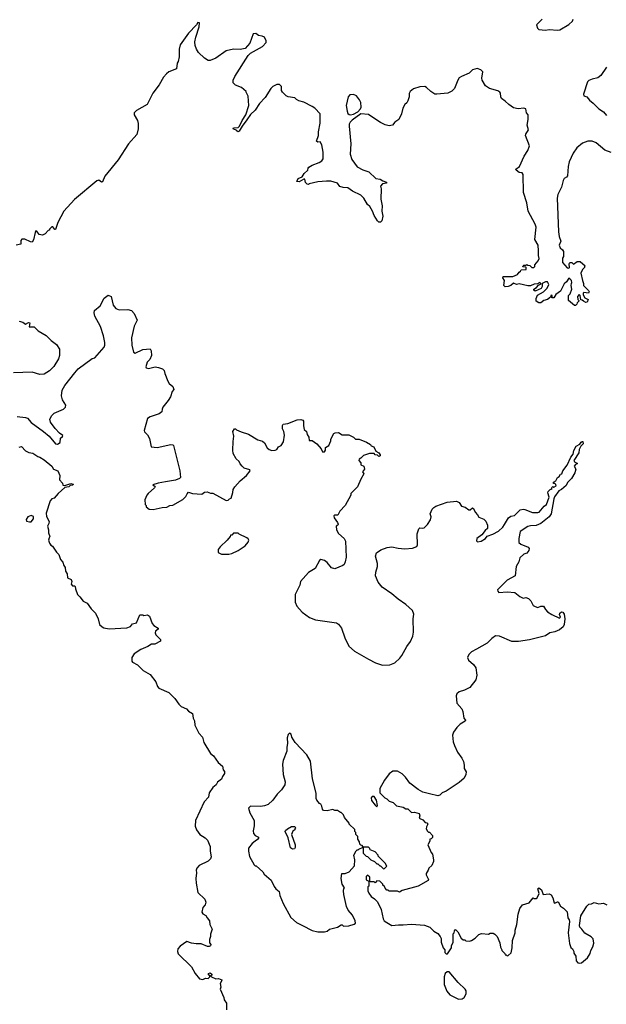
# Model space of a CAD drawing. Extents: x 2029662 to 2246637, y 225654 to 401419.
# Tile 53 of 256: x 2109211 to 2115474, y 276062 to 286570. Entities that reach past the tile are written whole.
import ezdxf

# ---------------------------------------------------------------- set-up
doc = ezdxf.new("R2010")
doc.units = 0

msp = doc.modelspace()

# ---------------------------------------------------------------- linework, layer by layer
at = {"layer": '0CON20XD'}
for points in [[(2115077, 285053), (2115066, 285005), (2115060, 284905), (2115049, 284891), (2115024, 284876), (2115013, 284855), (2114996, 284784), (2114957, 284705), (2114949, 284665), (2114964, 284305), (2114971, 284255), (2114989, 284205), (2114970, 284165), (2114980, 284135), (2115007, 284115), (2115017, 284095), (2115016, 284044), (2115008, 284025), (2115008, 283978), (2115055, 283921), (2115075, 283917), (2115083, 283925), (2115078, 283965), (2115085, 283980), (2115105, 283980), (2115125, 283960), (2115165, 283988), (2115195, 283990), (2115250, 283945), (2115240, 283935), (2115240, 283925), (2115220, 283905), (2115203, 283865), (2115219, 283785), (2115232, 283755), (2115232, 283735), (2115285, 283680), (2115290, 283665), (2115285, 283650), (2115235, 283660), (2115228, 283652), (2115228, 283635), (2115245, 283600), (2115280, 283585), (2115270, 283555), (2115255, 283552), (2115230, 283565), (2115218, 283578), (2115202, 283582), (2115197, 283627), (2115183, 283637), (2115168, 283615), (2115170, 283585), (2115180, 283575), (2115180, 283565), (2115163, 283547), (2115160, 283535), (2115145, 283520), (2115135, 283520), (2115072, 283575), (2115070, 283625), (2115090, 283645), (2115106, 283694), (2115098, 283735), (2115102, 283755), (2115107, 283765), (2115102, 283785), (2115086, 283806), (2115075, 283810), (2115048, 283772), (2115025, 283752), (2114987, 283673), (2114934, 283636), (2114915, 283603), (2114895, 283600), (2114890, 283605), (2114898, 283612), (2114897, 283627), (2114885, 283630), (2114880, 283610), (2114846, 283584), (2114806, 283574), (2114775, 283548), (2114755, 283548), (2114726, 283566), (2114724, 283596), (2114740, 283630), (2114805, 283667), (2114844, 283706), (2114860, 283745), (2114845, 283772), (2114825, 283773), (2114790, 283755), (2114789, 283721), (2114779, 283701), (2114715, 283672), (2114702, 283682), (2114700, 283695), (2114729, 283711), (2114752, 283738), (2114778, 283752), (2114766, 283766), (2114745, 283750), (2114705, 283748), (2114665, 283730), (2114635, 283730), (2114545, 283750), (2114514, 283744), (2114485, 283758), (2114455, 283733), (2114425, 283723), (2114395, 283720), (2114380, 283735), (2114388, 283788), (2114370, 283815), (2114372, 283828), (2114475, 283830), (2114525, 283850), (2114544, 283876), (2114560, 283885), (2114565, 283900), (2114618, 283905), (2114620, 283925), (2114615, 283930), (2114582, 283932), (2114588, 283942), (2114595, 283950), (2114615, 283950), (2114625, 283958), (2114635, 283950), (2114658, 283948), (2114680, 283925), (2114700, 283925), (2114712, 283935), (2114710, 283955), (2114748, 283995), (2114757, 284023), (2114750, 284055), (2114752, 284105), (2114746, 284165), (2114711, 284225), (2114724, 284355), (2114715, 284388), (2114639, 284525), (2114627, 284615), (2114590, 284725), (2114587, 284917), (2114577, 284937), (2114545, 284940), (2114512, 284965), (2114510, 284975), (2114546, 285004), (2114599, 285115), (2114636, 285175), (2114656, 285225), (2114613, 285335), (2114615, 285350), (2114642, 285395), (2114629, 285445), (2114640, 285505), (2114639, 285555), (2114623, 285575), (2114615, 285618), (2114593, 285627), (2114535, 285620), (2114485, 285628), (2114434, 285664), (2114395, 285702), (2114355, 285728), (2114347, 285745), (2114346, 285785), (2114337, 285797), (2114315, 285810), (2114226, 285836), (2114184, 285865), (2114148, 285925), (2114145, 285945), (2114156, 286015), (2114136, 286036), (2114095, 286049), (2114044, 286036), (2114011, 285999), (2113928, 285965), (2113905, 285950), (2113889, 285925), (2113855, 285837), (2113824, 285806), (2113784, 285786), (2113665, 285774), (2113645, 285777), (2113602, 285802), (2113555, 285848), (2113536, 285856), (2113485, 285853), (2113415, 285832), (2113382, 285805), (2113368, 285782), (2113368, 285745), (2113357, 285703), (2113346, 285684), (2113322, 285665), (2113302, 285625), (2113288, 285565), (2113258, 285505), (2113215, 285478), (2113190, 285445), (2113155, 285438), (2113115, 285448), (2113062, 285472), (2113012, 285505), (2112935, 285557), (2112855, 285567), (2112761, 285499), (2112740, 285475), (2112729, 285455), (2112728, 285435), (2112748, 285245), (2112741, 285135), (2112757, 285077), (2112815, 285000), (2112875, 284967), (2112938, 284945), (2113015, 284877), (2113059, 284869), (2113089, 284849), (2113128, 284835), (2113128, 284825), (2113085, 284818), (2113062, 284795), (2113072, 284765), (2113067, 284655), (2113080, 284585), (2113078, 284525), (2113087, 284475), (2113077, 284423), (2113065, 284410), (2113045, 284410), (2113030, 284425), (2112995, 284480), (2112977, 284527), (2112948, 284575), (2112925, 284598), (2112887, 284665), (2112855, 284698), (2112765, 284741), (2112715, 284774), (2112665, 284779), (2112630, 284790), (2112605, 284826), (2112535, 284846), (2112488, 284848), (2112395, 284839), (2112303, 284817), (2112295, 284810), (2112280, 284815), (2112263, 284833), (2112257, 284867), (2112245, 284867), (2112195, 284839), (2112170, 284845), (2112185, 284874), (2112226, 284894), (2112250, 284930), (2112288, 284965), (2112290, 284985), (2112300, 284995), (2112335, 285017), (2112407, 285045), (2112436, 285065), (2112450, 285085), (2112451, 285155), (2112436, 285236), (2112418, 285265), (2112394, 285264), (2112382, 285275), (2112400, 285335), (2112400, 285375), (2112419, 285465), (2112419, 285565), (2112362, 285625), (2112335, 285643), (2112245, 285690), (2112190, 285705), (2112167, 285717), (2112150, 285735), (2112077, 285747), (2112055, 285758), (2112018, 285795), (2112008, 285815), (2112007, 285857), (2111985, 285880), (2111955, 285878), (2111915, 285858), (2111894, 285836), (2111831, 285739), (2111772, 285675), (2111726, 285604), (2111675, 285557), (2111635, 285503), (2111586, 285434), (2111555, 285379), (2111542, 285372), (2111528, 285388), (2111491, 285405), (2111495, 285415), (2111545, 285421), (2111558, 285432), (2111585, 285493), (2111626, 285555), (2111659, 285655), (2111652, 285755), (2111630, 285795), (2111630, 285805), (2111580, 285845), (2111515, 285870), (2111490, 285895), (2111492, 285925), (2111507, 285965), (2111651, 286189), (2111675, 286212), (2111802, 286285), (2111842, 286325), (2111843, 286345), (2111825, 286382), (2111800, 286395), (2111760, 286400), (2111732, 286422), (2111705, 286420), (2111670, 286320), (2111619, 286261), (2111565, 286251), (2111495, 286254), (2111415, 286236), (2111305, 286159), (2111245, 286134), (2111225, 286136), (2111185, 286161), (2111120, 286220), (2111098, 286255), (2111084, 286295), (2111082, 286335), (2111092, 286385), (2111128, 286495), (2111130, 286535), (2111115, 286540), (2111100, 286515), (2111014, 286426), (2110925, 286302), (2110914, 286254), (2110914, 286175), (2110904, 286125), (2110894, 286105), (2110886, 286045), (2110805, 286013), (2110777, 285993), (2110747, 285955), (2110701, 285875), (2110634, 285785), (2110572, 285665), (2110458, 285602), (2110432, 285575), (2110432, 285555), (2110470, 285495), (2110477, 285463), (2110477, 285407), (2110462, 285345), (2110372, 285245), (2110262, 285075), (2110119, 284901), (2110095, 284838), (2110085, 284837), (2110055, 284857), (2110035, 284852), (2109798, 284652), (2109684, 284526), (2109617, 284405), (2109595, 284330), (2109585, 284332), (2109565, 284360), (2109555, 284360), (2109530, 284335), (2109530, 284325), (2109515, 284320), (2109482, 284285), (2109455, 284270), (2109419, 284279), (2109395, 284312), (2109385, 284318), (2109375, 284300), (2109358, 284222), (2109345, 284197), (2109325, 284200), (2109265, 284228), (2109235, 284228), (2109224, 284215), (2109225, 284174), (2109175, 284165)], [(2114790, 286575), (2114730, 286515), (2114739, 286479), (2114755, 286467), (2114825, 286459), (2114866, 286464), (2114955, 286458), (2114978, 286462), (2115073, 286517), (2115112, 286555), (2115120, 286575)], [(2115475, 286062), (2115416, 285975), (2115385, 285948), (2115325, 285936), (2115289, 285921), (2115275, 285908), (2115231, 285775), (2115236, 285756), (2115266, 285746), (2115295, 285710), (2115335, 285680), (2115395, 285619), (2115446, 285586), (2115475, 285547)], [(2112745, 285553), (2112777, 285563), (2112822, 285588), (2112850, 285620), (2112856, 285635), (2112852, 285685), (2112841, 285715), (2112808, 285758), (2112775, 285773), (2112735, 285767), (2112717, 285745), (2112698, 285655), (2112706, 285595), (2112715, 285570), (2112728, 285558), (2112745, 285553)], [(2115525, 285154), (2115458, 285178), (2115365, 285256), (2115325, 285273), (2115276, 285274), (2115219, 285251), (2115158, 285202), (2115120, 285145), (2115077, 285053)], [(2110073, 283295), (2110012, 283405), (2110007, 283443), (2110010, 283465), (2110069, 283515), (2110115, 283598), (2110155, 283632), (2110188, 283615), (2110209, 283525), (2110238, 283488), (2110273, 283473), (2110365, 283479), (2110405, 283467), (2110434, 283435), (2110466, 283365), (2110435, 283298), (2110406, 283175), (2110408, 283095), (2110425, 283022), (2110445, 283011), (2110525, 283051), (2110605, 283057), (2110614, 283035), (2110620, 282985), (2110600, 282945), (2110573, 282915), (2110558, 282865), (2110560, 282855), (2110585, 282848), (2110656, 282864), (2110695, 282860), (2110737, 282845), (2110754, 282825), (2110761, 282795), (2110792, 282712), (2110808, 282688), (2110846, 282656), (2110857, 282625), (2110838, 282602), (2110820, 282545), (2110797, 282505), (2110741, 282435), (2110732, 282415), (2110729, 282385), (2110702, 282365), (2110605, 282331), (2110575, 282314), (2110541, 282185), (2110543, 282173), (2110575, 282139), (2110599, 282099), (2110615, 282010), (2110680, 282005), (2110825, 282035), (2110845, 282032), (2110852, 282025), (2110921, 281755), (2110927, 281685), (2110916, 281674), (2110875, 281656), (2110769, 281639), (2110690, 281625), (2110633, 281607), (2110657, 281587), (2110652, 281575), (2110583, 281515), (2110568, 281495), (2110548, 281445), (2110550, 281395), (2110560, 281385), (2110562, 281372), (2110595, 281348), (2110638, 281342), (2110734, 281366), (2110783, 281367), (2110815, 281387), (2110845, 281388), (2110952, 281448), (2110985, 281482), (2110999, 281511), (2111015, 281527), (2111055, 281514), (2111155, 281508), (2111185, 281528), (2111212, 281532), (2111248, 281518), (2111275, 281518), (2111415, 281440), (2111438, 281442), (2111452, 281458), (2111470, 281465), (2111488, 281525), (2111490, 281555), (2111508, 281585), (2111565, 281648), (2111632, 281705), (2111672, 281755), (2111668, 281768), (2111608, 281785), (2111587, 281805), (2111565, 281832), (2111556, 281855), (2111523, 281885), (2111490, 281940), (2111486, 281975), (2111491, 282069), (2111496, 282126), (2111486, 282175), (2111505, 282202), (2111515, 282202), (2111525, 282192), (2111575, 282170), (2111655, 282148), (2111755, 282086), (2111803, 282073), (2111825, 282054), (2111855, 282001), (2111874, 281984), (2111905, 281971), (2111938, 281975), (2111956, 281984), (2111975, 282010), (2112004, 282025), (2112029, 282065), (2112038, 282135), (2112031, 282175), (2112019, 282205), (2112019, 282241), (2112025, 282252), (2112075, 282261), (2112175, 282301), (2112212, 282302), (2112236, 282296), (2112243, 282285), (2112241, 282235), (2112250, 282195), (2112274, 282174), (2112279, 282145), (2112297, 282115), (2112301, 282081), (2112335, 282078), (2112385, 282043), (2112431, 281991), (2112445, 281960), (2112465, 281958), (2112477, 281975), (2112478, 282005), (2112512, 282025), (2112532, 282075), (2112532, 282095), (2112567, 282153), (2112578, 282162), (2112616, 282166), (2112655, 282141), (2112725, 282139), (2112776, 282116), (2112795, 282093), (2112835, 282093), (2112915, 282062), (2112956, 282036), (2112965, 282022), (2112993, 282013), (2113014, 281964), (2113045, 281948), (2113060, 281925), (2113060, 281915), (2113045, 281910), (2113032, 281922), (2113005, 281928), (2112995, 281942), (2112945, 281940), (2112882, 281918), (2112855, 281890), (2112835, 281880), (2112832, 281865), (2112852, 281842), (2112855, 281820), (2112887, 281807), (2112892, 281775), (2112873, 281745), (2112887, 281723), (2112852, 281665), (2112819, 281585), (2112748, 281515), (2112748, 281495), (2112687, 281385), (2112630, 281325), (2112609, 281281), (2112575, 281281), (2112566, 281274), (2112569, 281255), (2112606, 281205), (2112612, 281185), (2112608, 281175), (2112591, 281165), (2112592, 281125), (2112615, 281086), (2112675, 281035), (2112691, 281005), (2112696, 280836), (2112688, 280785), (2112674, 280755), (2112663, 280745), (2112575, 280710), (2112542, 280722), (2112495, 280776), (2112465, 280800), (2112425, 280808), (2112411, 280799), (2112367, 280715), (2112295, 280670), (2112210, 280575), (2112203, 280535), (2112151, 280435), (2112154, 280354), (2112172, 280312), (2112226, 280246), (2112305, 280190), (2112370, 280165), (2112545, 280142), (2112592, 280132), (2112615, 280120), (2112646, 280076), (2112682, 279972), (2112724, 279884), (2112785, 279830), (2112937, 279747), (2113010, 279705), (2113085, 279680), (2113163, 279687), (2113215, 279708), (2113270, 279755), (2113291, 279785), (2113345, 279880), (2113384, 279935), (2113409, 279991), (2113416, 280035), (2113412, 280175), (2113418, 280225), (2113406, 280265), (2113335, 280330), (2113252, 280385), (2113185, 280443), (2113081, 280515), (2113038, 280568), (2113009, 280635), (2113012, 280675), (2113032, 280735), (2113032, 280765), (2113009, 280845), (2113021, 280879), (2113066, 280914), (2113135, 280936), (2113185, 280944), (2113251, 280931), (2113325, 280922), (2113405, 280929), (2113453, 280947), (2113460, 280965), (2113454, 281085), (2113473, 281137), (2113485, 281147), (2113515, 281144), (2113531, 281149), (2113565, 281182), (2113599, 281231), (2113606, 281265), (2113593, 281297), (2113614, 281345), (2113633, 281365), (2113655, 281379), (2113775, 281422), (2113875, 281433), (2113905, 281417), (2113927, 281377), (2113967, 281367), (2114005, 281338), (2114020, 281340), (2114045, 281361), (2114056, 281355), (2114073, 281313), (2114100, 281285), (2114112, 281262), (2114168, 281238), (2114188, 281218), (2114207, 281175), (2114205, 281140), (2114181, 281119), (2114147, 281073), (2114092, 281035), (2114088, 281008), (2114098, 280998), (2114140, 281005), (2114186, 281034), (2114203, 281057), (2114262, 281078), (2114325, 281111), (2114369, 281155), (2114387, 281183), (2114429, 281255), (2114455, 281271), (2114495, 281278), (2114555, 281339), (2114585, 281346), (2114604, 281344), (2114685, 281311), (2114745, 281310), (2114757, 281315), (2114812, 281378), (2114835, 281395), (2114866, 281475), (2114851, 281521), (2114854, 281536), (2114875, 281558), (2114898, 281562), (2114890, 281575), (2114902, 281588), (2114915, 281582), (2114938, 281595), (2114935, 281610), (2114925, 281620), (2114912, 281622), (2114912, 281635), (2114935, 281650), (2114952, 281685), (2114970, 281695), (2114985, 281720), (2115000, 281725), (2115010, 281755), (2115058, 281815), (2115095, 281900), (2115120, 281935), (2115128, 281972), (2115152, 282018), (2115190, 282040), (2115205, 282063), (2115215, 282070), (2115225, 282068), (2115226, 282045), (2115202, 282018), (2115186, 281985), (2115182, 281948), (2115128, 281865), (2115135, 281850), (2115168, 281835), (2115145, 281822), (2115130, 281805), (2115150, 281775), (2115140, 281735), (2115101, 281675), (2115059, 281631), (2115045, 281598), (2114995, 281557), (2114967, 281543), (2114923, 281477), (2114914, 281455), (2114886, 281296), (2114865, 281263), (2114775, 281195), (2114725, 281172), (2114665, 281169), (2114635, 281160), (2114555, 281108), (2114539, 281035), (2114542, 280992), (2114562, 280972), (2114640, 280940), (2114652, 280925), (2114647, 280905), (2114625, 280878), (2114595, 280868), (2114552, 280828), (2114539, 280785), (2114513, 280735), (2114500, 280635), (2114415, 280588), (2114312, 280485), (2114315, 280470), (2114328, 280458), (2114415, 280464), (2114496, 280456), (2114552, 280415), (2114585, 280396), (2114615, 280404), (2114645, 280392), (2114667, 280367), (2114695, 280320), (2114715, 280306), (2114745, 280296), (2114775, 280312), (2114805, 280313), (2114824, 280275), (2114845, 280252), (2114892, 280222), (2114975, 280182), (2114985, 280195), (2114974, 280224), (2114977, 280235), (2114995, 280251), (2115009, 280249), (2115025, 280225), (2115032, 280175), (2115025, 280115), (2115015, 280091), (2114973, 280057), (2114924, 280036), (2114873, 280025), (2114824, 279996), (2114655, 279952), (2114537, 279933), (2114465, 279934), (2114335, 279992), (2114290, 279995), (2114252, 279968), (2114204, 279916), (2114087, 279853), (2114035, 279823), (2114007, 279795), (2113992, 279765), (2114003, 279735), (2114058, 279688), (2114081, 279655), (2114093, 279575), (2114080, 279525), (2114018, 279445), (2113960, 279415), (2113904, 279396), (2113878, 279375), (2113870, 279355), (2113880, 279275), (2113933, 279215), (2113943, 279187), (2113952, 279115), (2113972, 279095), (2113968, 279085), (2113915, 279052), (2113878, 279015), (2113842, 278965), (2113832, 278935), (2113838, 278865), (2113853, 278825), (2113887, 278755), (2113931, 278691), (2113948, 278655), (2113958, 278615), (2113958, 278578), (2113978, 278545), (2113976, 278514), (2113958, 278475), (2113905, 278428), (2113765, 278338), (2113722, 278318), (2113696, 278294), (2113675, 278288), (2113588, 278308)], [(2109205, 283352), (2109245, 283342), (2109275, 283322), (2109305, 283338), (2109320, 283335), (2109313, 283293), (2109365, 283293), (2109409, 283249), (2109495, 283200), (2109548, 283145), (2109604, 283104), (2109637, 283055), (2109638, 282985), (2109625, 282950), (2109575, 282870), (2109529, 282821), (2109472, 282788), (2109425, 282783), (2109345, 282808), (2109145, 282803)], [(2109185, 282336), (2109275, 282326), (2109295, 282316), (2109335, 282272), (2109466, 282176), (2109526, 282126), (2109595, 282042), (2109615, 282041), (2109642, 282058), (2109646, 282104), (2109669, 282121), (2109672, 282132), (2109635, 282157), (2109589, 282209), (2109542, 282275), (2109533, 282307), (2109555, 282345), (2109579, 282371), (2109678, 282415), (2109700, 282435), (2109703, 282455), (2109669, 282515), (2109659, 282555), (2109666, 282615), (2109694, 282666), (2109799, 282802), (2109837, 282843), (2109985, 282953), (2110015, 282963), (2110112, 283075), (2110121, 283095), (2110121, 283125), (2110106, 283195), (2110073, 283295)], [(2109205, 282008), (2109230, 282015), (2109275, 281968), (2109310, 281950), (2109352, 281945), (2109405, 281908), (2109425, 281902), (2109474, 281874), (2109556, 281805), (2109573, 281773), (2109620, 281755), (2109640, 281705), (2109638, 281658), (2109670, 281625), (2109672, 281602), (2109695, 281600), (2109759, 281621), (2109782, 281615), (2109777, 281603), (2109752, 281598), (2109735, 281584), (2109693, 281577), (2109622, 281515), (2109580, 281465), (2109555, 281458), (2109536, 281434), (2109493, 281305), (2109498, 281268), (2109526, 281215), (2109524, 281195), (2109507, 281165), (2109520, 281125), (2109519, 281095), (2109532, 281055), (2109525, 281040), (2109520, 281015), (2109530, 280985), (2109544, 280964), (2109563, 280953), (2109606, 280886), (2109631, 280861), (2109648, 280808), (2109671, 280781), (2109682, 280745), (2109697, 280725), (2109702, 280685), (2109717, 280655), (2109720, 280615), (2109762, 280595), (2109768, 280575), (2109762, 280545), (2109775, 280530), (2109795, 280530), (2109805, 280520), (2109807, 280495), (2109828, 280435), (2109855, 280412), (2109888, 280365), (2109932, 280345), (2109974, 280284), (2110020, 280235), (2110048, 280175), (2110062, 280115), (2110091, 280091), (2110111, 280081), (2110165, 280071), (2110355, 280079), (2110395, 280093), (2110415, 280122), (2110458, 280132), (2110495, 280220), (2110525, 280220), (2110535, 280210), (2110575, 280218), (2110596, 280206), (2110626, 280125), (2110643, 280105), (2110688, 280075), (2110690, 280065), (2110663, 280045), (2110659, 280025), (2110666, 280005), (2110713, 279955), (2110713, 279937), (2110655, 279907), (2110620, 279905), (2110581, 279881), (2110505, 279850), (2110435, 279804), (2110408, 279765), (2110407, 279725), (2110414, 279714), (2110469, 279685), (2110528, 279625), (2110603, 279583), (2110664, 279504), (2110684, 279455), (2110698, 279438), (2110805, 279390), (2110869, 279325), (2110910, 279265), (2110935, 279240), (2110992, 279215), (2111012, 279192), (2111055, 279166), (2111063, 279115), (2111076, 279086), (2111080, 279040), (2111123, 278955), (2111163, 278915), (2111176, 278855), (2111250, 278740), (2111279, 278715), (2111332, 278642), (2111378, 278605), (2111383, 278563), (2111397, 278547), (2111398, 278525), (2111376, 278494), (2111366, 278464), (2111325, 278432), (2111308, 278405), (2111273, 278375), (2111235, 278320), (2111228, 278272), (2111181, 278225), (2111087, 278025), (2111085, 277965), (2111098, 277925), (2111134, 277875), (2111190, 277840), (2111216, 277815), (2111244, 277745), (2111244, 277695), (2111254, 277635), (2111250, 277615), (2111225, 277591), (2111129, 277545), (2111101, 277515), (2111094, 277495), (2111099, 277465), (2111092, 277405), (2111094, 277355), (2111114, 277255), (2111187, 277185), (2111197, 277153), (2111192, 277125), (2111167, 277095), (2111157, 277047), (2111167, 277027), (2111199, 277009), (2111214, 276984), (2111237, 276955), (2111242, 276915), (2111267, 276865), (2111248, 276812), (2111248, 276785), (2111238, 276755), (2111238, 276718), (2111252, 276702), (2111248, 276685), (2111235, 276678), (2111215, 276678), (2111149, 276709), (2111095, 276709), (2111045, 276716), (2110995, 276732), (2110925, 276682), (2110900, 276655), (2110897, 276627), (2110905, 276600), (2111045, 276461), (2111085, 276390), (2111130, 276335), (2111165, 276329), (2111195, 276343), (2111225, 276338), (2111240, 276355), (2111240, 276365), (2111228, 276378), (2111228, 276392), (2111245, 276400), (2111262, 276385), (2111262, 276375), (2111250, 276365), (2111260, 276355), (2111305, 276333), (2111335, 276337), (2111370, 276325), (2111370, 276315), (2111352, 276285), (2111358, 276245), (2111352, 276225), (2111392, 276135), (2111395, 276110), (2111418, 276075), (2111418, 276005)], [(2109315, 281210), (2109335, 281212), (2109360, 281245), (2109358, 281268), (2109335, 281278), (2109300, 281265), (2109280, 281235), (2109285, 281220), (2109315, 281210)], [(2111444, 280866), (2111475, 280874), (2111545, 280904), (2111617, 280955), (2111650, 280995), (2111658, 281015), (2111649, 281029), (2111635, 281042), (2111555, 281080), (2111545, 281090), (2111495, 281090), (2111475, 281070), (2111462, 281068), (2111460, 281055), (2111428, 281015), (2111352, 280945), (2111332, 280915), (2111330, 280885), (2111365, 280868), (2111444, 280866)], [(2112464, 276836), (2112495, 276842), (2112520, 276865), (2112605, 276886), (2112645, 276910), (2112655, 276910), (2112667, 276897), (2112725, 276901), (2112784, 276916), (2112795, 276930), (2112794, 276955), (2112766, 277015), (2112718, 277068), (2112699, 277105), (2112671, 277235), (2112670, 277275), (2112673, 277297), (2112680, 277305), (2112654, 277344), (2112644, 277406), (2112652, 277458), (2112685, 277460), (2112730, 277475), (2112785, 277540), (2112790, 277605), (2112780, 277655), (2112805, 277700), (2112815, 277710), (2112825, 277710), (2112832, 277718), (2112880, 277740), (2112880, 277675), (2112910, 277645), (2112925, 277640), (2112960, 277605), (2113000, 277585), (2113025, 277560), (2113035, 277560), (2113055, 277540), (2113065, 277540), (2113095, 277510), (2113108, 277512), (2113130, 277535), (2113115, 277570), (2113040, 277645), (2113040, 277655), (2113005, 277690), (2112952, 277712), (2112950, 277725), (2112935, 277740), (2112880, 277740), (2112868, 277758), (2112855, 277760), (2112842, 277772), (2112840, 277795), (2112820, 277825), (2112820, 277855), (2112800, 277875), (2112800, 277895), (2112790, 277905), (2112788, 277928), (2112730, 277985), (2112730, 277995), (2112680, 278055), (2112670, 278085), (2112645, 278110), (2112635, 278110), (2112605, 278130), (2112575, 278130), (2112555, 278140), (2112495, 278128), (2112455, 278132), (2112443, 278145), (2112436, 278176), (2112425, 278200), (2112414, 278204), (2112385, 278240), (2112378, 278258), (2112377, 278315), (2112337, 278467), (2112316, 278656), (2112276, 278726), (2112152, 278855), (2112118, 278915), (2112110, 278945), (2112093, 278957), (2112078, 278942), (2112068, 278905), (2112072, 278845), (2112063, 278805), (2112062, 278765), (2112024, 278666), (2112017, 278625), (2112024, 278514), (2112044, 278435), (2112042, 278405), (2112008, 278352), (2111962, 278305), (2111915, 278242), (2111864, 278196), (2111825, 278180), (2111784, 278174), (2111674, 278176), (2111653, 278157), (2111667, 278105), (2111713, 278025), (2111716, 277966), (2111703, 277915), (2111707, 277885), (2111724, 277864), (2111760, 277845), (2111760, 277835), (2111749, 277821), (2111726, 277804), (2111692, 277778), (2111655, 277730), (2111653, 277697), (2111665, 277640), (2111715, 277550), (2111725, 277540), (2111735, 277540), (2111806, 277476), (2111821, 277451), (2111896, 277386), (2111929, 277319), (2111946, 277296), (2111982, 277265), (2111990, 277225), (2112025, 277140), (2112105, 276988), (2112165, 276934), (2112232, 276905), (2112335, 276850), (2112395, 276837), (2112464, 276836)], [(2113588, 278308), (2113515, 278327), (2113464, 278354), (2113375, 278422), (2113332, 278485), (2113295, 278522), (2113245, 278552), (2113195, 278552), (2113155, 278522), (2113106, 278454), (2113058, 278365), (2113055, 278320), (2113110, 278265), (2113130, 278255), (2113155, 278230), (2113200, 278215), (2113235, 278182), (2113307, 278167), (2113335, 278150), (2113355, 278150), (2113395, 278110), (2113425, 278114), (2113475, 278100), (2113482, 278075), (2113475, 278050), (2113515, 278030), (2113542, 278002), (2113558, 277998), (2113570, 277985), (2113553, 277957), (2113550, 277935), (2113565, 277910), (2113575, 277900), (2113585, 277900), (2113618, 277865), (2113617, 277843), (2113605, 277830), (2113590, 277825), (2113590, 277805), (2113568, 277765), (2113603, 277683), (2113618, 277665), (2113628, 277605), (2113628, 277585), (2113612, 277545), (2113578, 277515), (2113572, 277495), (2113551, 277459), (2113551, 277445), (2113577, 277395), (2113572, 277385), (2113465, 277323), (2113295, 277278), (2113265, 277260), (2113245, 277270), (2113155, 277270), (2113145, 277280), (2113132, 277282), (2113112, 277302), (2113108, 277318), (2113090, 277335), (2113090, 277345), (2113057, 277377), (2113025, 277380), (2113005, 277360), (2112995, 277370), (2112955, 277370), (2112950, 277375), (2112948, 277418), (2112925, 277440), (2112910, 277425), (2112912, 277392), (2112940, 277375), (2112940, 277325), (2112930, 277315), (2112930, 277275), (2112938, 277248), (2112964, 277214), (2112999, 277189), (2113030, 277155), (2113072, 277075), (2113092, 276975), (2113104, 276954), (2113130, 276935), (2113185, 276902), (2113255, 276912), (2113305, 276910), (2113395, 276918), (2113535, 276908), (2113590, 276885), (2113634, 276844), (2113677, 276817), (2113700, 276785), (2113710, 276765), (2113712, 276725), (2113732, 276665), (2113750, 276645), (2113750, 276615), (2113765, 276600), (2113778, 276602), (2113820, 276665), (2113823, 276687), (2113840, 276725), (2113840, 276815), (2113850, 276825), (2113852, 276848), (2113865, 276860), (2113890, 276835), (2113925, 276770), (2113945, 276750), (2113965, 276750), (2113975, 276740), (2114015, 276738), (2114035, 276742), (2114073, 276767), (2114115, 276808), (2114143, 276817), (2114215, 276812), (2114235, 276820), (2114265, 276820), (2114285, 276810), (2114310, 276785), (2114337, 276717), (2114343, 276673), (2114360, 276645), (2114360, 276635), (2114390, 276605), (2114395, 276590), (2114405, 276590), (2114415, 276580), (2114427, 276583), (2114457, 276613), (2114468, 276665), (2114472, 276745), (2114502, 276825), (2114502, 276855), (2114518, 276915), (2114532, 277025), (2114552, 277085), (2114580, 277125), (2114650, 277145), (2114692, 277198), (2114705, 277190), (2114725, 277190), (2114735, 277200), (2114756, 277244), (2114744, 277295), (2114755, 277304), (2114781, 277285), (2114800, 277235), (2114865, 277240), (2114885, 277230), (2114905, 277200), (2114917, 277147), (2114925, 277142), (2114953, 277157), (2114960, 277155), (2114985, 277110), (2115019, 277089), (2115055, 277050), (2115062, 276985), (2115078, 276965), (2115080, 276945), (2115068, 276825), (2115081, 276711), (2115095, 276670), (2115112, 276655), (2115127, 276627), (2115128, 276608), (2115150, 276575), (2115152, 276525), (2115170, 276505), (2115185, 276500), (2115210, 276505), (2115275, 276560), (2115302, 276605), (2115308, 276635), (2115330, 276675), (2115342, 276715), (2115335, 276760), (2115313, 276783), (2115245, 276822), (2115212, 276865), (2115192, 276885), (2115188, 276905), (2115202, 277005), (2115265, 277110), (2115288, 277132), (2115317, 277133), (2115345, 277148), (2115396, 277136), (2115445, 277142), (2115480, 277125)], [(2113025, 278171), (2113032, 278185), (2113020, 278240), (2112995, 278280), (2112975, 278280), (2112964, 278265), (2112967, 278237), (2113005, 278186), (2113025, 278171)], [(2112125, 277717), (2112103, 277733), (2112078, 277838), (2112047, 277905), (2112051, 277919), (2112070, 277935), (2112115, 277960), (2112145, 277960), (2112160, 277945), (2112150, 277935), (2112150, 277925), (2112129, 277911), (2112113, 277875), (2112151, 277765), (2112153, 277735), (2112145, 277722), (2112125, 277717)], [(2113895, 276118), (2113935, 276120), (2113958, 276135), (2113978, 276175), (2113978, 276205), (2113968, 276225), (2113892, 276295), (2113795, 276410), (2113775, 276410), (2113755, 276390), (2113743, 276355), (2113744, 276274), (2113772, 276202), (2113803, 276163), (2113895, 276118)]]:
    msp.add_lwpolyline(points, dxfattribs=at)

doc.saveas('drawing.dxf')
